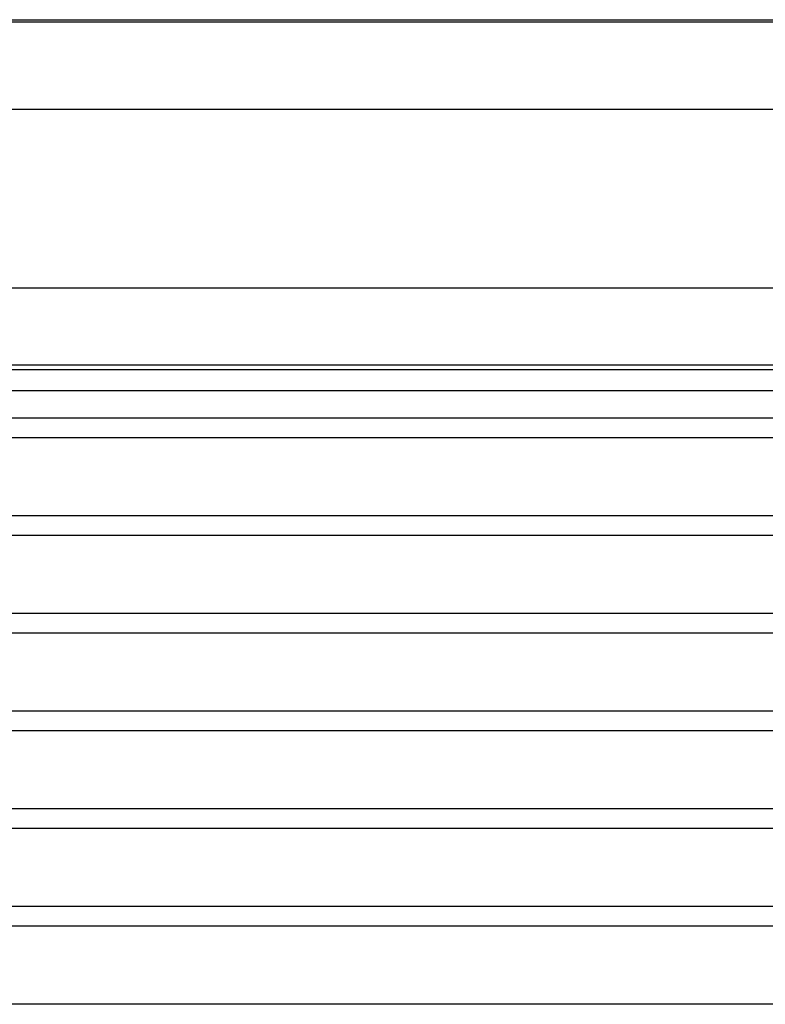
# Model space of a CAD drawing. Header units: inches. Extents: x 170 to 312, y 215 to 248.
# Tile 198 of 256: x 202.17 to 203.36, y 223.66 to 225.23. Entities that reach past the tile are written whole.
import ezdxf

# ---------------------------------------------------------------- set-up
doc = ezdxf.new("R2010")
doc.units = ezdxf.units.IN
doc.header["$LTSCALE"] = 0.25
doc.header["$MEASUREMENT"] = 0
doc.layers.add('MOTOR LH', color=7, linetype='Continuous')

msp = doc.modelspace()

# ---------------------------------------------------------------- linework, layer by layer
at = {"layer": 'MOTOR LH'}
for p, q in [((201.58638, 225.23034), (205.92603, 225.23034)), ((201.58638, 225.22688), (205.92603, 225.22688)), ((201.58638, 225.08749), (205.92603, 225.08749)), ((201.58638, 224.80124), (205.92603, 224.80124)), ((201.58638, 224.67856), (205.92603, 224.67856)), ((205.82157, 224.59307), (201.69507, 224.59307)), ((205.82157, 224.56182), (201.69507, 224.56182)), ((205.82157, 224.43682), (201.69507, 224.43682)), ((205.82157, 224.40557), (201.69507, 224.40557)), ((205.82157, 224.28057), (201.69507, 224.28057)), ((205.82157, 224.24932), (201.69507, 224.24932)), ((205.82157, 224.12432), (201.69507, 224.12432)), ((205.82157, 224.09307), (201.69507, 224.09307)), ((205.82157, 223.96807), (201.69507, 223.96807)), ((205.82157, 223.93682), (201.69507, 223.93682)), ((205.82157, 223.81182), (201.69507, 223.81182)), ((205.82157, 223.78057), (201.69507, 223.78057)), ((205.82157, 223.65557), (201.69507, 223.65557))]:
    msp.add_line(p, q, dxfattribs=at)
for points in [[(201.58638, 224.67098), (205.92603, 224.67098)], [(205.92603, 224.63674), (201.58638, 224.63674)]]:
    msp.add_open_spline(points, degree=1, dxfattribs=at)

doc.saveas('drawing.dxf')
